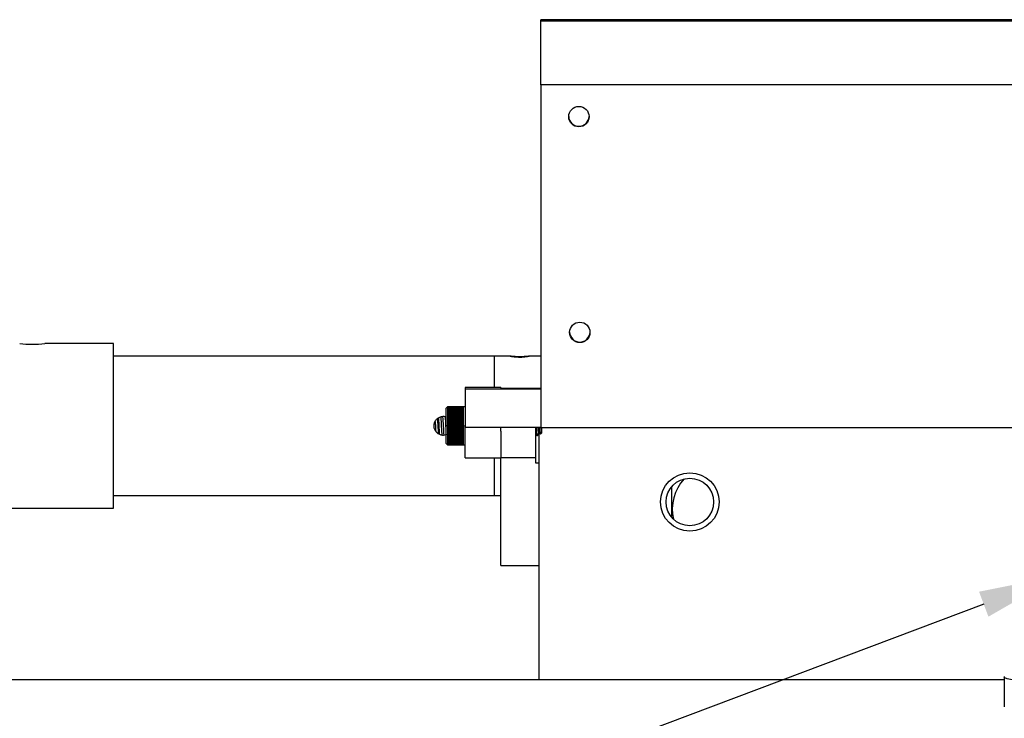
# Model space of a CAD drawing. Header units: inches. Extents: x 0.1 to 43.9, y 0.1 to 33.9.
# Tile 4 of 24: x 8.5 to 13.3, y 12.6 to 16. Entities that reach past the tile are written whole.
import ezdxf
from ezdxf import colors
from ezdxf.entities.mleader import LeaderData, LeaderLine
from ezdxf.math import Vec2, Vec3

# ---------------------------------------------------------------- set-up
doc = ezdxf.new("R2010")
doc.units = ezdxf.units.IN
doc.header["$MEASUREMENT"] = 0
doc.header["$PDSIZE"] = -1
doc.linetypes.add('CENTERX2', pattern=[0.8, 0.5, -0.1, 0.1, -0.1])

msp = doc.modelspace()

# ---------------------------------------------------------------- linework, layer by layer
at = {"color": 7, "linetype": 'Continuous', "lineweight": 25}
for p, q in [((16.14, 15.992), (11.02, 15.992)), ((11.02, 15.9864), (11.02, 15.992)), ((11.02, 15.9864), (16.14, 15.9864)), ((11.02, 15.6708), (11.02, 15.9864)), ((16.14, 15.6708), (11.02, 15.6708)), ((11.02, 15.6708), (11.02, 13.9834)), ((8.916, 14.3981), (8.5777, 14.3981)), ((8.916, 13.5856), (8.916, 14.3981)), ((10.791, 14.3353), (8.916, 14.3353)), ((10.791, 14.3353), (10.791, 14.1814)), ((10.8733, 14.3351), (10.791, 14.3351)), ((11.02, 14.3351), (10.9587, 14.3351)), ((10.6475, 14.1814), (10.6475, 14.173)), ((10.8225, 14.1814), (10.6475, 14.1814)), ((11.02, 14.173), (10.6475, 14.173)), ((10.6475, 14.173), (10.6475, 13.9855)), ((10.8225, 14.1814), (10.8225, 14.178)), ((10.8225, 14.178), (11.02, 14.178)), ((10.5598, 14.0856), (10.5537, 14.0795)), ((10.5537, 13.9042), (10.5537, 14.0795)), ((10.5619, 14.0856), (10.5598, 14.0856)), ((10.5598, 14.0856), (10.5598, 13.8981)), ((10.5619, 14.0854), (10.5619, 14.0856)), ((10.6393, 14.0856), (10.5619, 14.0856)), ((10.5619, 14.0854), (10.6393, 14.0854)), ((10.5619, 14.0849), (10.5619, 14.0854)), ((10.6393, 14.0854), (10.5619, 14.0854)), ((10.5619, 14.0849), (10.6393, 14.0849)), ((10.5619, 14.084), (10.5619, 14.0848)), ((10.6393, 14.0848), (10.5619, 14.0848)), ((10.5619, 14.084), (10.6393, 14.084)), ((10.5619, 14.0827), (10.5619, 14.0839)), ((10.6393, 14.0839), (10.5619, 14.0839)), ((10.5619, 14.0827), (10.6393, 14.0827)), ((10.5619, 14.081), (10.5619, 14.0826)), ((10.6393, 14.0826), (10.5619, 14.0826)), ((10.5619, 14.081), (10.6393, 14.081)), ((10.5619, 14.079), (10.5619, 14.0809)), ((10.6393, 14.0809), (10.5619, 14.0809)), ((10.5619, 14.079), (10.6393, 14.079)), ((10.5619, 14.0767), (10.5619, 14.0789)), ((10.6393, 14.0789), (10.5619, 14.0789)), ((10.5619, 14.0767), (10.6393, 14.0767)), ((10.5619, 14.074), (10.5619, 14.0765)), ((10.6393, 14.0765), (10.5619, 14.0765)), ((10.5619, 14.074), (10.6393, 14.074)), ((10.5619, 14.0709), (10.5619, 14.0738)), ((10.6393, 14.0738), (10.5619, 14.0738)), ((10.5619, 14.0709), (10.6393, 14.0709)), ((10.5619, 14.0676), (10.5619, 14.0707)), ((10.6393, 14.0707), (10.5619, 14.0707)), ((10.5619, 14.0676), (10.6393, 14.0676)), ((10.5619, 14.0639), (10.5619, 14.0674)), ((10.6393, 14.0674), (10.5619, 14.0674)), ((10.5619, 14.0639), (10.6393, 14.0639)), ((10.5619, 14.06), (10.5619, 14.0637)), ((10.6393, 14.0637), (10.5619, 14.0637)), ((10.6475, 14.0856), (10.6393, 14.0856)), ((10.6393, 14.0854), (10.6393, 14.0856)), ((10.6393, 14.0849), (10.6393, 14.0854)), ((10.6393, 14.084), (10.6393, 14.0848)), ((10.6393, 14.0827), (10.6393, 14.0839)), ((10.6393, 14.081), (10.6393, 14.0826)), ((10.6393, 14.079), (10.6393, 14.0809)), ((10.6393, 14.0767), (10.6393, 14.0789)), ((10.6393, 14.074), (10.6393, 14.0765)), ((10.6393, 14.0709), (10.6393, 14.0738)), ((10.6393, 14.0676), (10.6393, 14.0707)), ((10.6393, 14.0639), (10.6393, 14.0674)), ((10.6393, 14.06), (10.6393, 14.0637)), ((10.5619, 14.06), (10.6393, 14.06)), ((10.5619, 14.0558), (10.5619, 14.0597)), ((10.6393, 14.0597), (10.5619, 14.0597)), ((10.5619, 14.0558), (10.6393, 14.0558)), ((10.5619, 14.0513), (10.5619, 14.0555)), ((10.6393, 14.0555), (10.5619, 14.0555)), ((10.5619, 14.0513), (10.6393, 14.0513)), ((10.5619, 14.0466), (10.5619, 14.051)), ((10.6393, 14.051), (10.5619, 14.051)), ((10.5619, 14.0466), (10.6393, 14.0466)), ((10.5619, 14.0416), (10.5619, 14.0463)), ((10.6393, 14.0463), (10.5619, 14.0463)), ((10.5619, 14.0416), (10.6393, 14.0416)), ((10.5619, 14.0365), (10.5619, 14.0413)), ((10.6393, 14.0413), (10.5619, 14.0413)), ((10.5619, 14.0365), (10.6393, 14.0365)), ((10.5619, 14.0312), (10.5619, 14.0362)), ((10.6393, 14.0362), (10.5619, 14.0362)), ((10.6393, 14.0315), (10.5619, 14.0315)), ((10.5619, 14.0312), (10.6393, 14.0312)), ((10.5619, 14.0257), (10.5619, 14.0309)), ((10.6393, 14.0309), (10.5619, 14.0309)), ((10.6393, 14.0264), (10.5619, 14.0264)), ((10.5619, 14.0257), (10.6393, 14.0257)), ((10.5619, 14.0201), (10.5619, 14.0254)), ((10.6393, 14.0254), (10.5619, 14.0254)), ((10.6393, 14.0211), (10.5619, 14.0211)), ((10.5619, 14.0201), (10.6393, 14.0201)), ((10.5619, 14.0144), (10.5619, 14.0198)), ((10.6393, 14.0198), (10.5619, 14.0198)), ((10.6393, 14.0158), (10.5619, 14.0158)), ((10.5619, 14.0144), (10.6393, 14.0144)), ((10.5619, 14.0086), (10.5619, 14.014)), ((10.6393, 14.014), (10.5619, 14.014)), ((10.6393, 14.0558), (10.6393, 14.0597)), ((10.6393, 14.0513), (10.6393, 14.0555)), ((10.6393, 14.0466), (10.6393, 14.051)), ((10.6393, 14.0416), (10.6393, 14.0463)), ((10.6393, 14.0365), (10.6393, 14.0413)), ((10.6393, 14.0312), (10.6393, 14.0362)), ((10.6393, 14.0257), (10.6393, 14.0309)), ((10.6393, 14.0201), (10.6393, 14.0254)), ((10.6393, 14.0144), (10.6393, 14.0198)), ((10.6393, 14.0086), (10.6393, 14.014)), ((10.6393, 14.0103), (10.5619, 14.0103)), ((10.5619, 14.0086), (10.6393, 14.0086)), ((10.5619, 14.0027), (10.5619, 14.0082)), ((10.6393, 14.0082), (10.5619, 14.0082)), ((10.6393, 14.0047), (10.5619, 14.0047)), ((10.5619, 14.0027), (10.6393, 14.0027)), ((10.5619, 13.9968), (10.5619, 14.0023)), ((10.6393, 14.0023), (10.5619, 14.0023)), ((10.6393, 13.9991), (10.5619, 13.9991)), ((10.5619, 13.9968), (10.6393, 13.9968)), ((10.5619, 13.9908), (10.5619, 13.9964)), ((10.6393, 13.9964), (10.5619, 13.9964)), ((10.6393, 13.9935), (10.5619, 13.9935)), ((10.5619, 13.9908), (10.6393, 13.9908)), ((10.5619, 13.9849), (10.5619, 13.9904)), ((10.6393, 13.9904), (10.5619, 13.9904)), ((10.6393, 13.9879), (10.5619, 13.9879)), ((10.5619, 13.9849), (10.6393, 13.9849)), ((10.5619, 13.9789), (10.5619, 13.9845)), ((10.6393, 13.9845), (10.5619, 13.9845)), ((10.6393, 13.9822), (10.5619, 13.9822)), ((10.5619, 13.9789), (10.6393, 13.9789)), ((10.5619, 13.9731), (10.5619, 13.9786)), ((10.6393, 13.9786), (10.5619, 13.9786)), ((10.6393, 13.9767), (10.5619, 13.9767)), ((10.5619, 13.9731), (10.6393, 13.9731)), ((10.5619, 13.9673), (10.5619, 13.9727)), ((10.6393, 13.9727), (10.5619, 13.9727)), ((10.6393, 13.9711), (10.5619, 13.9711)), ((10.5619, 13.9673), (10.6393, 13.9673)), ((10.5619, 13.9616), (10.5619, 13.9669)), ((10.6393, 13.9669), (10.5619, 13.9669)), ((10.6393, 13.9657), (10.5619, 13.9657)), ((10.6393, 14.0027), (10.6393, 14.0082)), ((10.6393, 13.9968), (10.6393, 14.0023)), ((10.6393, 13.9908), (10.6393, 13.9964)), ((10.6393, 13.9849), (10.6393, 13.9904)), ((10.6393, 13.9789), (10.6393, 13.9845)), ((10.6393, 13.9731), (10.6393, 13.9786)), ((10.6393, 13.9673), (10.6393, 13.9727)), ((10.6393, 13.9616), (10.6393, 13.9669)), ((10.6475, 13.9855), (11.02, 13.9855)), ((10.6475, 13.8343), (10.6475, 13.9855)), ((10.8225, 13.9659), (10.8225, 13.9855)), ((10.8225, 13.9659), (10.8225, 13.8358)), ((10.995, 13.8358), (10.995, 13.9855)), ((11.02, 13.9834), (13.395, 13.9834)), ((11.0225, 13.9834), (11.0225, 13.9562)), ((10.5619, 13.9616), (10.6393, 13.9616)), ((10.5619, 13.956), (10.5619, 13.9613)), ((10.6393, 13.9613), (10.5619, 13.9613)), ((10.6393, 13.9604), (10.5619, 13.9604)), ((10.5619, 13.956), (10.6393, 13.956)), ((10.5619, 13.9506), (10.5619, 13.9557)), ((10.6393, 13.9557), (10.5619, 13.9557)), ((10.6393, 13.9551), (10.5619, 13.9551)), ((10.5619, 13.9506), (10.6393, 13.9506)), ((10.5619, 13.9454), (10.5619, 13.9503)), ((10.6393, 13.9503), (10.5619, 13.9503)), ((10.6393, 13.9501), (10.5619, 13.9501)), ((10.5619, 13.9454), (10.6393, 13.9454)), ((10.5619, 13.9403), (10.5619, 13.945)), ((10.6393, 13.945), (10.5619, 13.945)), ((10.5619, 13.9403), (10.6393, 13.9403)), ((10.5619, 13.9354), (10.5619, 13.94)), ((10.6393, 13.94), (10.5619, 13.94)), ((10.5619, 13.9354), (10.6393, 13.9354)), ((10.5619, 13.9308), (10.5619, 13.9351)), ((10.6393, 13.9351), (10.5619, 13.9351)), ((10.5619, 13.9308), (10.6393, 13.9308)), ((10.5619, 13.9264), (10.5619, 13.9305)), ((10.6393, 13.9305), (10.5619, 13.9305)), ((10.5619, 13.9264), (10.6393, 13.9264)), ((10.5619, 13.9223), (10.5619, 13.9261)), ((10.6393, 13.9261), (10.5619, 13.9261)), ((10.5619, 13.9223), (10.6393, 13.9223)), ((10.5619, 13.9184), (10.5619, 13.922)), ((10.6393, 13.922), (10.5619, 13.922)), ((10.5619, 13.9184), (10.6393, 13.9184)), ((10.5619, 13.9149), (10.5619, 13.9182)), ((10.6393, 13.9182), (10.5619, 13.9182)), ((10.6393, 13.956), (10.6393, 13.9613)), ((10.6393, 13.9506), (10.6393, 13.9557)), ((10.6393, 13.9454), (10.6393, 13.9503)), ((10.6393, 13.9403), (10.6393, 13.945)), ((10.6393, 13.9354), (10.6393, 13.94)), ((10.6393, 13.9308), (10.6393, 13.9351)), ((10.6393, 13.9264), (10.6393, 13.9305)), ((10.6393, 13.9223), (10.6393, 13.9261)), ((10.6393, 13.9184), (10.6393, 13.922)), ((10.6393, 13.9149), (10.6393, 13.9182)), ((11.0007, 13.9443), (11.0033, 13.9443)), ((11.01, 13.9558), (11.01, 12.7418)), ((11.0132, 13.9583), (11.0171, 13.9517)), ((11.0178, 13.9515), (11.0225, 13.9562)), ((10.5537, 13.9042), (10.5598, 13.8981)), ((10.5598, 13.8981), (10.5619, 13.8981)), ((10.5619, 13.9149), (10.6393, 13.9149)), ((10.5619, 13.9116), (10.5619, 13.9147)), ((10.6393, 13.9147), (10.5619, 13.9147)), ((10.5619, 13.9116), (10.6393, 13.9116)), ((10.6393, 13.9114), (10.5619, 13.9114)), ((10.5619, 13.9087), (10.5619, 13.9114)), ((10.5619, 13.9087), (10.6393, 13.9087)), ((10.5619, 13.9061), (10.5619, 13.9085)), ((10.6393, 13.9085), (10.5619, 13.9085)), ((10.5619, 13.9061), (10.6393, 13.9061)), ((10.5619, 13.9039), (10.5619, 13.906)), ((10.6393, 13.906), (10.5619, 13.906)), ((10.5619, 13.9039), (10.6393, 13.9039)), ((10.5619, 13.902), (10.5619, 13.9038)), ((10.6393, 13.9038), (10.5619, 13.9038)), ((10.5619, 13.902), (10.6393, 13.902)), ((10.5619, 13.9005), (10.5619, 13.9019)), ((10.6393, 13.9019), (10.5619, 13.9019)), ((10.5619, 13.9005), (10.6393, 13.9005)), ((10.5619, 13.8993), (10.5619, 13.9004)), ((10.6393, 13.9004), (10.5619, 13.9004)), ((10.5619, 13.8993), (10.6393, 13.8993)), ((10.5619, 13.8985), (10.5619, 13.8993)), ((10.6393, 13.8993), (10.5619, 13.8993)), ((10.5619, 13.8985), (10.6393, 13.8985)), ((10.5619, 13.8981), (10.5619, 13.8985)), ((10.6393, 13.8985), (10.5619, 13.8985)), ((10.5619, 13.8981), (10.6393, 13.8981)), ((10.5619, 13.8981), (10.5619, 13.8981)), ((10.5619, 13.8981), (10.6393, 13.8981)), ((10.6393, 13.8981), (10.5619, 13.8981)), ((10.6393, 13.9116), (10.6393, 13.9147)), ((10.6393, 13.9087), (10.6393, 13.9114)), ((10.6393, 13.9061), (10.6393, 13.9085)), ((10.6393, 13.9039), (10.6393, 13.906)), ((10.6393, 13.902), (10.6393, 13.9038)), ((10.6393, 13.9005), (10.6393, 13.9019)), ((10.6393, 13.8993), (10.6393, 13.9004)), ((10.6393, 13.8985), (10.6393, 13.8993)), ((10.6393, 13.8981), (10.6393, 13.8985)), ((10.6393, 13.8981), (10.6475, 13.8981)), ((10.6393, 13.8981), (10.6393, 13.8981)), ((10.6475, 13.8343), (10.8225, 13.8343)), ((10.791, 13.8343), (10.791, 13.6483)), ((10.8225, 13.8343), (10.8225, 13.8358)), ((10.8225, 13.8358), (10.995, 13.8358)), ((10.8225, 13.3043), (10.8225, 13.8343)), ((10.995, 13.8083), (10.995, 13.8358)), ((11.01, 13.8083), (10.995, 13.8083)), ((11.665, 13.5409), (11.665, 13.6928)), ((8.916, 13.6483), (10.791, 13.6483)), ((10.791, 13.6486), (10.8225, 13.6486)), ((8.041, 13.5856), (8.916, 13.5856)), ((10.8225, 13.3043), (11.01, 13.3043)), ((13.3025, 12.7552), (13.3025, 12.6073)), ((2.3404, 12.7418), (13.3025, 12.7418)), ((11.01, 12.7418), (13.3025, 12.7418))]:
    msp.add_line(p, q, dxfattribs=at)
at = {"color": 7, "linetype": 'CENTERX2'}
for p, q in [((10.5598, 13.9918), (10.5537, 13.9918)), ((10.5598, 13.9918), (10.6414, 13.9918)), ((10.6414, 13.9918), (10.6475, 13.9918))]:
    msp.add_line(p, q, dxfattribs=at)
at = {"color": 7, "linetype": 'Continuous', "lineweight": 25, "flags": 128}
msp.add_lwpolyline([(13.5825, 12.7272), (13.5387, 12.7276), (13.496, 12.7286), (13.4554, 12.7303), (13.4179, 12.7326), (13.3845, 12.7354), (13.356, 12.7388), (13.333, 12.7425), (13.3162, 12.7465), (13.3059, 12.7508), (13.3025, 12.7552), (13.3039, 12.758)], dxfattribs=at)
at = {"color": 7, "linetype": 'Continuous', "lineweight": 25}
for centre, radius in [((11.2075, 15.5145), 0.0502), ((11.2119, 14.4521), 0.0502), ((11.754, 13.6168), 0.144), ((11.754, 13.6168), 0.117)]:
    msp.add_circle(centre, radius, dxfattribs=at)
for centre, radius, start, end in [((11.2075, 15.5173), 0.0503, 181.5965, 358.4035), ((11.2119, 14.4549), 0.0503, 181.5968, 358.4032), ((8.516, 14.8016), 0.4084, 261.197, 278.691), ((11.8861, 13.5818), 0.2188, 137.252, 193.0825)]:
    msp.add_arc(centre, radius, start, end, dxfattribs=at)
for points, knots in [([(10.963, 14.3346), (10.9625, 14.3342), (10.9615, 14.3336), (10.9534, 14.3318), (10.9416, 14.3301), (10.9267, 14.329), (10.9107, 14.3288), (10.8953, 14.3296), (10.8823, 14.3312), (10.8729, 14.333), (10.8686, 14.3344), (10.8687, 14.3351), (10.8721, 14.335), (10.8733, 14.335)], [0, 0, 0, 0, 0.094651, 0.189282, 0.28446, 0.3800192, 0.4749754, 0.5692847, 0.6639119, 0.7593226, 0.8547681, 0.9494499, 1, 1, 1, 1]), ([(10.8761, 14.335), (10.8793, 14.3349), (10.8857, 14.3346), (10.9, 14.334), (10.9158, 14.3338), (10.9315, 14.334), (10.9458, 14.3346), (10.9523, 14.3349), (10.9556, 14.335)], [0, 0, 0, 0, 0.166568, 0.334272, 0.501448, 0.667233, 0.832944, 1, 1, 1, 1]), ([(10.9587, 14.335), (10.9599, 14.335), (10.9627, 14.3351), (10.9629, 14.3348), (10.963, 14.3346)], [0, 0, 0, 0, 0.424008, 1, 1, 1, 1]), ([(10.494, 13.9918), (10.4945, 13.9971), (10.4956, 14.0076), (10.5036, 14.0216), (10.5154, 14.0324), (10.5302, 14.0383), (10.5438, 14.0398), (10.5513, 14.0372), (10.5537, 14.0364)], [0, 0, 0, 0, 0.18134, 0.362642, 0.544991, 0.72807, 0.909995, 1, 1, 1, 1]), ([(10.511, 14.0272), (10.5116, 14.015), (10.5129, 13.9903), (10.5141, 13.9657), (10.5147, 13.9534)], [0, 0, 0, 0, 0.494555, 1, 1, 1, 1]), ([(10.5156, 14.0313), (10.5165, 14.0141), (10.5179, 13.9864), (10.5192, 13.9604), (10.5197, 13.9507)], [0, 0, 0, 0, 0.623308, 1, 1, 1, 1]), ([(10.5269, 14.0361), (10.5271, 14.0337), (10.5279, 14.0222), (10.5294, 13.9955), (10.5311, 13.9673), (10.5321, 13.9516), (10.5324, 13.9463)], [0, 0, 0, 0, 0.096374, 0.453891, 0.814945, 1, 1, 1, 1]), ([(10.5364, 14.038), (10.5365, 14.0375), (10.5374, 14.0247), (10.5393, 13.9909), (10.5411, 13.9572), (10.5421, 13.9451), (10.5421, 13.945)], [0, 0, 0, 0, 0.019067, 0.50775, 0.997122, 1, 1, 1, 1]), ([(10.5489, 14.0378), (10.5497, 14.022), (10.5513, 13.9916), (10.5528, 13.9615), (10.5535, 13.947)], [0, 0, 0, 0, 0.518569, 1, 1, 1, 1]), ([(10.5537, 13.947), (10.5496, 13.946), (10.5403, 13.9438), (10.5254, 13.9466), (10.5114, 13.9541), (10.5007, 13.966), (10.4949, 13.9793), (10.4943, 13.9882), (10.494, 13.9918)], [0, 0, 0, 0, 0.147142, 0.328245, 0.509267, 0.691757, 0.874985, 1, 1, 1, 1]), ([(10.4995, 14.0126), (10.5, 14.0053), (10.5009, 13.9895), (10.5019, 13.9739), (10.5024, 13.9654)], [0, 0, 0, 0, 0.460978, 1, 1, 1, 1]), ([(11.0007, 13.9451), (11.0006, 13.9449), (11, 13.9439), (10.999, 13.9496), (10.9977, 13.9616), (10.9967, 13.9749), (10.9961, 13.9833), (10.996, 13.9855)], [0, 0, 0, 0, 0.08197, 0.35565, 0.629336, 0.903018, 1, 1, 1, 1]), ([(11.0033, 13.9451), (11.0032, 13.9449), (11.0026, 13.9439), (11.0016, 13.9496), (11.0003, 13.9616), (10.9993, 13.9749), (10.9987, 13.9833), (10.9986, 13.9855)], [0, 0, 0, 0, 0.0819703, 0.3556503, 0.6293361, 0.9030178, 1, 1, 1, 1]), ([(11.0117, 13.9589), (11.0114, 13.9584), (11.0107, 13.9572), (11.0095, 13.9615), (11.0082, 13.9703), (11.0072, 13.9791), (11.0067, 13.9845), (11.0066, 13.9855)], [0, 0, 0, 0, 0.18837, 0.440598, 0.692837, 0.945074, 1, 1, 1, 1]), ([(11.0133, 13.9584), (11.0129, 13.9594), (11.012, 13.9614), (11.0108, 13.9704), (11.0098, 13.9791), (11.0093, 13.9845), (11.0092, 13.9855)], [0, 0, 0, 0, 0.294917, 0.612846, 0.93077, 1, 1, 1, 1]), ([(11.0146, 13.9855), (11.0147, 13.9831), (11.015, 13.9758), (11.0156, 13.9653), (11.0164, 13.956), (11.017, 13.9512), (11.0174, 13.9516), (11.0176, 13.9518)], [0, 0, 0, 0, 0.122046, 0.369649, 0.608849, 0.84826, 1, 1, 1, 1]), ([(10.995, 13.9539), (10.9954, 13.9531), (10.9972, 13.95), (10.999, 13.9469), (11.0004, 13.9446)], [0, 0, 0, 0, 0.258236, 1, 1, 1, 1]), ([(11.0038, 13.9447), (11.0051, 13.947), (11.0072, 13.9506), (11.0092, 13.9541), (11.01, 13.9554)], [0, 0, 0, 0, 0.643966, 1, 1, 1, 1])]:
    msp.add_open_spline(points, degree=3, knots=knots, dxfattribs=at)
at = {"color": 7, "linetype": 'Continuous'}
msp.add_point((10.6006, 13.9918), dxfattribs=at)

# ---------------------------------------------------------------- leaders
ml = msp.add_multileader_mtext('Standard')
ml.set_content('McMASTER\\P6498K43\\PTYP~4 PCS.\\PPER MACHINE', color=256)
ml.set_leader_properties()
ml.build(insert=Vec2(0, 0))
ml.multileader.update_dxf_attribs({"dogleg_length": 0.2, "arrow_head_size": 0.4})
ctx = ml.context
ctx.base_point, ctx.char_height, ctx.arrow_head_size, ctx.landing_gap_size, ctx.plane_origin = Vec3(7.7371, 11.8995), 0.18, 0.4, 0.09, Vec3(13.5756, 13.2544)
ctx.text_align_type = 2
notes = []
notes.append((ctx, [(0, (1, 1, 0), (9.9771, 11.8995), (-1, 0), 0.2, [(0, [(13.5756, 13.2544)], 0, [])])]))
ctx.mtext.insert, ctx.mtext.alignment, ctx.mtext.flow_direction = Vec3(9.6871, 11.9895), 3, 5
for ctx, leaders in notes:
    for number, flags, end, landing, length, lines in leaders:
        leader = LeaderData()
        leader.index, (leader.has_last_leader_line, leader.has_dogleg_vector, leader.attachment_direction) = number, flags
        leader.last_leader_point, leader.dogleg_vector, leader.dogleg_length = Vec3(end), Vec3(landing), length
        for number, points, colour, breaks in lines:
            line = LeaderLine()
            line.index, line.vertices, line.color, line.breaks = number, Vec3.list(points), colors.encode_raw_color(colour), breaks
            leader.lines.append(line)
        ctx.leaders.append(leader)

doc.saveas('drawing.dxf')
